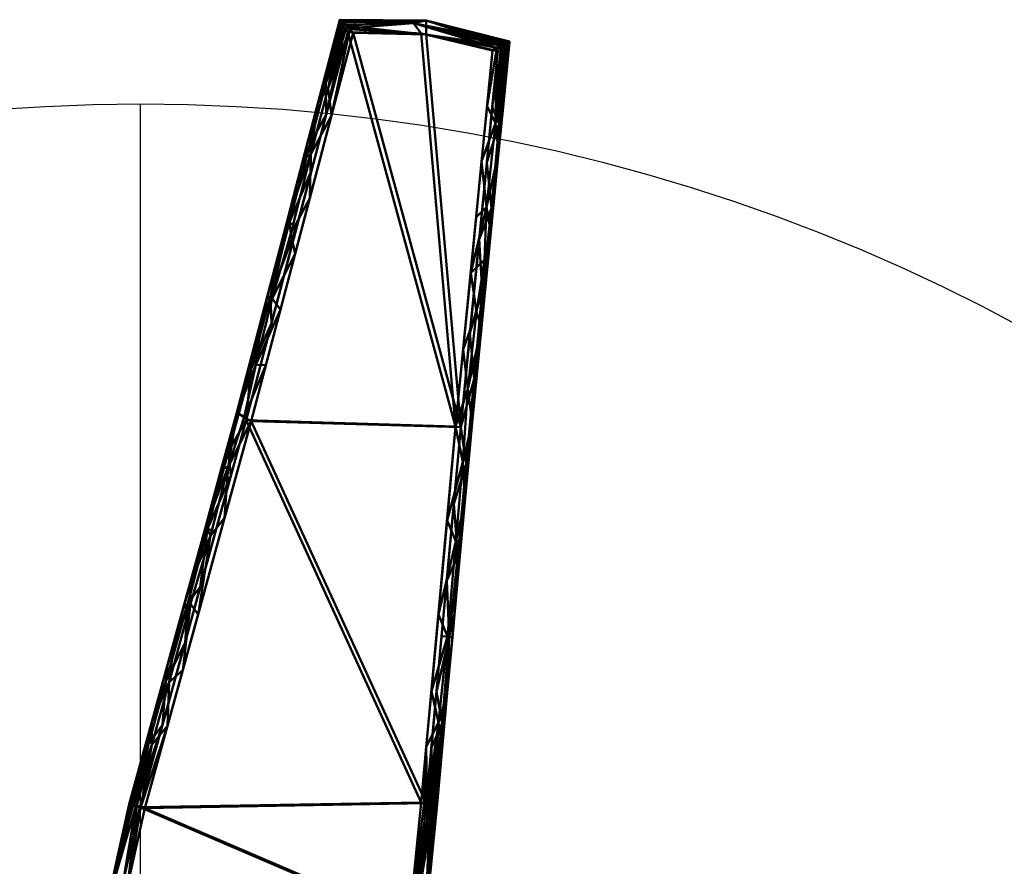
# Model space of a CAD drawing. Header units: millimetres. Extents: x -610 to 610, y -610 to 637.
# Tile 256 of 256: x -40 to 285, y 358 to 637. Entities that reach past the tile are written whole.
import ezdxf

# ---------------------------------------------------------------- set-up
doc = ezdxf.new("R2010")
doc.units = ezdxf.units.MM
doc.layers.add('E-LITE-EQPM', color=33, linetype='Continuous', lineweight=50)

# ---------------------------------------------------------------- blocks, each defined once
blk = doc.blocks.new('32100_33394_33395_33398_33399_33417_33418_JUSTFAN_motor - JUST FAN-458623-_3D_')
at = {"layer": 'E-LITE-EQPM'}
mesh = blk.add_polyface(dxfattribs=at)
corners = [(65.73, 637.37, 618.04), (31.77, 507.84, 615.13), (-3.71, 378.72, 611.93), (-3.76, 378.71, 613.34), (-3.39, 378.58, 614.69), (-2.63, 378.35, 615.85), (-1.56, 378.06, 616.72), (-0.28, 377.71, 617.19), (34.79, 505.31, 620.36), (68.38, 633.31, 623.24), (67.43, 634.5, 622.84), (66.61, 635.6, 622.08), (65.98, 636.53, 620.98), (65.66, 637.16, 619.59), (14.65, 432.03, 618.54), (14.03, 443.28, 613.53), (3.75, 405.87, 612.6), (51.45, 582.9, 616.82), (51.58, 569.31, 621.8), (61.23, 606.07, 622.63), (7.18, 404.87, 617.87), (58.59, 610.13, 617.43), (8.31, 419.22, 616.34), (2.57, 398.56, 615.82), (55.78, 596.24, 620.43), (61.09, 616.47, 620.98), (41.61, 545.37, 615.97), (48.97, 570.41, 619.76), (43.19, 537.31, 621.08), (24.72, 468.67, 619.45), (15.54, 444.94, 617.17), (22.9, 475.56, 614.33), (36.33, 522.06, 618.9), (29.03, 495.11, 618.17), (42.86, 546.27, 619.58), (8.89, 424.58, 613.07), (56.41, 587.69, 622.21), (46.53, 564.13, 616.4), (19.68, 450.35, 619), (22.1, 469.51, 617.55), (36.69, 526.6, 615.55), (29.75, 486.99, 619.91)]
mesh.append_faces([[corners[k] for k in face] for face in [(12, 25, 11), (17, 24, 21), (41, 39, 29), (36, 27, 18), (18, 34, 28), (35, 30, 15), (15, 39, 31), (40, 34, 26)]], dxfattribs={"vtx0": -1, "vtx1": -1})
mesh.append_faces([[corners[k] for k in face] for face in [(23, 20, 22), (30, 35, 22), (39, 30, 38), (6, 20, 23), (19, 10, 25), (14, 30, 22), (16, 23, 22), (27, 36, 24), (23, 16, 3), (25, 21, 24), (34, 40, 32), (17, 27, 24), (13, 21, 25), (32, 28, 34), (19, 25, 24), (34, 18, 27), (33, 8, 32), (39, 41, 33), (15, 30, 39), (33, 32, 1), (33, 31, 39), (27, 37, 34)]], dxfattribs={"vtx0": -1, "vtx1": -1, "vtx2": -1})
mesh.append_faces([[corners[k] for k in face] for face in [(32, 8, 28), (23, 5, 6), (23, 3, 4), (25, 10, 11), (22, 20, 14), (25, 12, 13), (27, 17, 37), (34, 37, 26), (30, 14, 38), (39, 38, 29)]], dxfattribs={"vtx0": -1, "vtx2": -1})
mesh.append_faces([[corners[k] for k in face] for face in [(4, 5, 23), (1, 31, 33), (35, 16, 22), (36, 19, 24), (40, 1, 32), (41, 8, 33)]], dxfattribs={"vtx1": -1, "vtx2": -1})
mesh.append_faces([[corners[k] for k in face] for face in [(16, 2, 3), (6, 7, 20), (19, 9, 10), (13, 0, 21)]], dxfattribs={"vtx2": -1})
mesh = blk.add_polyface(dxfattribs=at)
corners = [(-3.71, 378.72, 611.93), (31.77, 507.84, 615.13), (65.73, 637.37, 618.04), (66.23, 637.08, 616.58), (67.04, 636.38, 615.44), (68.02, 635.4, 614.7), (69.05, 634.26, 614.36), (70.07, 633.07, 614.4), (36.47, 505.07, 611.53), (1.41, 377.47, 608.36), (0.04, 377.82, 608.31), (-1.27, 378.16, 608.7), (-2.4, 378.44, 609.49), (-3.24, 378.63, 610.61), (11.21, 433.02, 613.28), (18.94, 441.27, 609.94), (8.87, 404.63, 609.03), (55.77, 578.58, 613.18), (48.75, 572.61, 616.59), (58.59, 610.13, 617.43), (62.92, 605.82, 613.79), (3.75, 405.87, 612.6), (56.12, 593.02, 614.29), (61.87, 614.75, 614.69), (9.48, 418.97, 610.1), (3.75, 398.34, 609.57), (21.49, 470.43, 614.21), (16.43, 444.81, 610.87), (27.71, 473.17, 610.73), (28.85, 489.97, 611.88), (46.12, 541.82, 612.35), (49.58, 566.89, 613.53), (40.26, 540.22, 615.86), (38, 523.57, 612.59), (53.67, 591.37, 617.01), (13.9, 422.95, 609.49), (16.35, 451.73, 613.74), (23.05, 467.21, 611.11), (26.63, 489.14, 614.67), (50.94, 560.2, 612.76), (34.17, 506.37, 611.8), (43.38, 545.41, 613.4), (41.3, 523.44, 611.94)]
mesh.append_faces([[corners[k] for k in face] for face in [(3, 19, 2)]], dxfattribs={"vtx0": -1})
mesh.append_faces([[corners[k] for k in face] for face in [(12, 25, 11), (15, 37, 28), (28, 29, 8), (35, 27, 15), (32, 33, 1), (18, 41, 32), (8, 40, 42)]], dxfattribs={"vtx0": -1, "vtx1": -1})
mesh.append_faces([[corners[k] for k in face] for face in [(1, 40, 29), (23, 20, 22), (14, 27, 24), (25, 13, 21), (23, 19, 3), (21, 24, 25), (37, 29, 28), (23, 6, 20), (41, 33, 32), (17, 31, 22), (19, 23, 22), (16, 10, 25), (27, 35, 24), (16, 25, 24), (40, 1, 33), (15, 27, 37), (29, 40, 8), (18, 31, 41), (33, 42, 40), (18, 22, 31), (37, 27, 36), (26, 29, 37), (41, 31, 39), (30, 33, 41)]], dxfattribs={"vtx0": -1, "vtx1": -1, "vtx2": -1})
mesh.append_faces([[corners[k] for k in face] for face in [(25, 10, 11), (23, 3, 4), (22, 20, 17), (23, 5, 6), (22, 18, 34), (25, 12, 13), (27, 14, 36), (29, 26, 38), (31, 17, 39), (37, 36, 26), (41, 39, 30), (33, 30, 42)]], dxfattribs={"vtx0": -1, "vtx2": -1})
mesh.append_faces([[corners[k] for k in face] for face in [(21, 14, 24), (4, 5, 23), (34, 19, 22), (35, 16, 24), (38, 1, 29)]], dxfattribs={"vtx1": -1, "vtx2": -1})
mesh.append_faces([[corners[k] for k in face] for face in [(13, 0, 21), (16, 9, 10), (6, 7, 20)]], dxfattribs={"vtx2": -1})
mesh = blk.add_polyface(dxfattribs=at)
corners = [(121.68, 630.17, 628.91), (94.14, 637.11, 623.47), (65.73, 637.37, 618.04), (65.66, 637.16, 619.59), (65.98, 636.53, 620.98), (66.61, 635.6, 622.08), (67.43, 634.5, 622.84), (68.38, 633.31, 623.24), (92.55, 632.79, 627.87), (116.08, 627.24, 632.51), (117.44, 628.1, 632.56), (118.8, 628.89, 632.25), (120.06, 629.57, 631.53), (121.09, 630.03, 630.39), (89.99, 636.27, 625.94)]
mesh.append_faces([[corners[k] for k in face] for face in [(3, 1, 2), (10, 8, 9)]], dxfattribs={"vtx0": -1})
mesh.append_faces([[corners[k] for k in face] for face in [(5, 14, 4), (11, 14, 10), (12, 14, 11)]], dxfattribs={"vtx0": -1, "vtx1": -1})
mesh.append_faces([[corners[k] for k in face] for face in [(14, 1, 3), (8, 14, 6), (14, 13, 1), (14, 8, 10)]], dxfattribs={"vtx0": -1, "vtx1": -1, "vtx2": -1})
mesh.append_faces([[corners[k] for k in face] for face in [(14, 5, 6), (14, 12, 13)]], dxfattribs={"vtx0": -1, "vtx2": -1})
mesh.append_faces([[corners[k] for k in face] for face in [(3, 4, 14)]], dxfattribs={"vtx1": -1, "vtx2": -1})
mesh.append_faces([[corners[k] for k in face] for face in [(6, 7, 8), (13, 0, 1)]], dxfattribs={"vtx2": -1})
mesh = blk.add_polyface(dxfattribs=at)
corners = [(65.73, 637.37, 618.04), (94.14, 637.11, 623.47), (121.68, 630.17, 628.91), (121.67, 629.94, 627.33), (121.13, 629.41, 625.92), (120.21, 628.69, 624.82), (119.06, 627.87, 624.07), (117.77, 627, 623.67), (94.24, 632.54, 619.03), (70.07, 633.07, 614.4), (69.05, 634.26, 614.36), (68.02, 635.4, 614.7), (67.04, 636.38, 615.44), (66.23, 637.08, 616.58)]
mesh.append_faces([[corners[k] for k in face] for face in [(8, 6, 7)]], dxfattribs={"vtx0": -1})
mesh.append_faces([[corners[k] for k in face] for face in [(13, 1, 12), (6, 8, 5)]], dxfattribs={"vtx0": -1, "vtx1": -1})
mesh.append_faces([[corners[k] for k in face] for face in [(8, 11, 1), (8, 1, 5)]], dxfattribs={"vtx0": -1, "vtx1": -1, "vtx2": -1})
mesh.append_faces([[corners[k] for k in face] for face in [(1, 3, 4)]], dxfattribs={"vtx0": -1, "vtx2": -1})
mesh.append_faces([[corners[k] for k in face] for face in [(11, 12, 1), (10, 11, 8), (4, 5, 1)]], dxfattribs={"vtx1": -1, "vtx2": -1})
mesh.append_faces([[corners[k] for k in face] for face in [(8, 9, 10), (13, 0, 1), (1, 2, 3)]], dxfattribs={"vtx2": -1})
mesh = blk.add_polyface(dxfattribs=at)
corners = [(-23.84, 72.76, 621.12), (-5.33, 70.42, 624.72), (12.2, 64, 628.24), (27.9, 53.82, 631.52), (41.01, 40.36, 634.39), (40.92, 47.29, 634.18), (41.13, 54.21, 634.03), (41.58, 67.93, 633.74), (43.47, 81.54, 633.72), (49.74, 110.06, 634.13), (55.78, 138.63, 634.49), (61.46, 165.59, 634.83), (67.25, 192.53, 635.2), (71.22, 216.29, 635.3), (74.97, 240.09, 635.35), (79.59, 270.09, 635.41), (84.32, 300.07, 635.48), (88.59, 339.67, 635.2), (92.53, 379.3, 634.86), (103.91, 503.31, 633.61), (116.08, 627.24, 632.51), (92.55, 632.79, 627.87), (68.38, 633.31, 623.24), (34.79, 505.31, 620.36), (-0.28, 377.71, 617.19), (-5.88, 352.58, 616.82), (-10.59, 327.26, 616.62), (-20.01, 248.74, 616.99), (-21.98, 169.7, 618.8), (-20.92, 143.27, 619.73), (-18.92, 116.9, 620.84), (-18.33, 104.17, 621.31), (-18.93, 91.44, 621.54), (-21.18, 82.04, 621.37)]
mesh.append_faces([[corners[k] for k in face] for face in [(21, 19, 20)]], dxfattribs={"vtx0": -1})
mesh.append_faces([[corners[k] for k in face] for face in [(32, 1, 31), (28, 12, 27), (22, 19, 21), (23, 19, 22), (29, 10, 28), (3, 7, 2), (6, 3, 5), (12, 28, 11), (14, 27, 13), (19, 23, 18), (13, 27, 12), (16, 26, 15), (18, 24, 17), (8, 2, 7)]], dxfattribs={"vtx0": -1, "vtx1": -1})
mesh.append_faces([[corners[k] for k in face] for face in [(31, 1, 8)]], dxfattribs={"vtx0": -1, "vtx1": -1, "vtx2": -1})
mesh.append_faces([[corners[k] for k in face] for face in [(9, 30, 31), (8, 1, 2), (1, 32, 33), (17, 25, 26), (17, 24, 25), (28, 10, 11), (26, 16, 17)]], dxfattribs={"vtx0": -1, "vtx2": -1})
mesh.append_faces([[corners[k] for k in face] for face in [(4, 5, 3)]], dxfattribs={"vtx1": -1})
mesh.append_faces([[corners[k] for k in face] for face in [(29, 30, 10), (26, 27, 15), (23, 24, 18), (6, 7, 3), (9, 10, 30), (8, 9, 31), (14, 15, 27)]], dxfattribs={"vtx1": -1, "vtx2": -1})
mesh.append_faces([[corners[k] for k in face] for face in [(33, 0, 1)]], dxfattribs={"vtx2": -1})
mesh = blk.add_polyface(dxfattribs=at)
corners = [(42.69, 40.12, 625.55), (29.59, 53.57, 622.68), (13.89, 63.76, 619.4), (-3.65, 70.18, 615.88), (-22.16, 72.51, 612.28), (-19.5, 81.8, 612.53), (-17.24, 91.19, 612.7), (-16.64, 103.93, 612.47), (-17.23, 116.66, 612), (-19.23, 143.03, 610.89), (-20.29, 169.45, 609.96), (-18.32, 248.49, 608.16), (-8.9, 327.02, 607.78), (-4.19, 352.33, 607.98), (1.41, 377.47, 608.36), (36.47, 505.07, 611.53), (70.07, 633.07, 614.4), (94.24, 632.54, 619.03), (117.77, 627, 623.67), (105.6, 503.07, 624.77), (94.22, 379.06, 626.02), (90.28, 339.43, 626.37), (86.01, 299.83, 626.65), (81.27, 269.84, 626.57), (76.65, 239.84, 626.52), (72.9, 216.04, 626.46), (68.94, 192.28, 626.36), (63.15, 165.34, 626), (57.46, 138.38, 625.66), (51.43, 109.81, 625.29), (45.16, 81.29, 624.89), (43.27, 67.69, 624.9), (42.82, 53.97, 625.19), (42.6, 47.04, 625.34)]
mesh.append_faces([[corners[k] for k in face] for face in [(19, 17, 18)]], dxfattribs={"vtx0": -1})
mesh.append_faces([[corners[k] for k in face] for face in [(30, 7, 29), (33, 1, 32), (21, 14, 20), (3, 30, 2), (6, 3, 5), (8, 29, 7), (16, 19, 15), (17, 19, 16), (10, 28, 9)]], dxfattribs={"vtx0": -1, "vtx1": -1})
mesh.append_faces([[corners[k] for k in face] for face in [(3, 7, 30)]], dxfattribs={"vtx0": -1, "vtx1": -1, "vtx2": -1})
mesh.append_faces([[corners[k] for k in face] for face in [(11, 25, 26)]], dxfattribs={"vtx0": -1, "vtx2": -1})
mesh.append_faces([[corners[k] for k in face] for face in [(4, 5, 3)]], dxfattribs={"vtx1": -1})
mesh.append_faces([[corners[k] for k in face] for face in [(26, 27, 10), (31, 32, 1), (27, 28, 10), (28, 29, 8), (23, 24, 11), (21, 22, 12), (24, 25, 11), (22, 23, 12), (19, 20, 15), (30, 31, 2), (6, 7, 3), (8, 9, 28), (14, 15, 20), (11, 12, 23), (13, 14, 21), (12, 13, 21), (10, 11, 26), (1, 2, 31)]], dxfattribs={"vtx1": -1, "vtx2": -1})
mesh.append_faces([[corners[k] for k in face] for face in [(33, 0, 1)]], dxfattribs={"vtx2": -1})
mesh = blk.add_polyface(dxfattribs=at)
corners = [(97.77, 378.8, 631.29), (109.32, 504.52, 630.02), (121.68, 630.17, 628.91), (121.09, 630.03, 630.39), (120.06, 629.57, 631.53), (118.8, 628.89, 632.25), (117.44, 628.1, 632.56), (116.08, 627.24, 632.51), (103.91, 503.31, 633.61), (92.53, 379.3, 634.86), (93.53, 379.21, 634.94), (94.52, 379.11, 634.79), (95.46, 379.02, 634.43), (96.29, 378.93, 633.86), (96.97, 378.88, 633.13), (97.48, 378.82, 632.25), (108.88, 553.9, 633.16), (115.5, 567.35, 629.47), (118.07, 593.51, 629.24), (104.51, 452.17, 630.55), (98.22, 441.3, 634.23), (95.9, 415.99, 634.49), (101.14, 415.48, 630.92), (112.48, 590.57, 632.83), (98.27, 405.69, 633.88), (94.21, 397.65, 634.68), (99.46, 397.14, 631.11), (117.09, 603.25, 631.99), (114.28, 608.91, 632.67), (119.87, 611.84, 629.07), (101.2, 434, 633.32), (101.07, 472.31, 633.92), (114.13, 575.62, 632.37), (112.41, 535.93, 629.75), (106.92, 478.35, 630.29), (106.25, 491.64, 632.99), (106.4, 528.6, 633.38), (110.75, 540.95, 632.67), (104, 465.44, 633.09), (107.98, 515.68, 633.09), (102.83, 433.83, 630.74), (110.68, 572.24, 633), (113.42, 558.21, 631.69)]
mesh.append_faces([[corners[k] for k in face] for face in [(13, 24, 12), (15, 26, 14), (14, 24, 13), (21, 30, 20), (1, 35, 34), (31, 35, 8), (19, 30, 40), (16, 32, 41)]], dxfattribs={"vtx0": -1, "vtx1": -1})
mesh.append_faces([[corners[k] for k in face] for face in [(38, 30, 19), (27, 29, 3), (6, 28, 27), (37, 42, 16), (27, 23, 32), (26, 24, 14), (21, 24, 30), (30, 24, 22), (18, 27, 32), (25, 11, 24), (34, 35, 38), (30, 38, 20), (33, 37, 39), (32, 42, 17), (35, 39, 8), (35, 31, 38), (1, 39, 35), (37, 36, 39), (16, 42, 32), (33, 42, 37)]], dxfattribs={"vtx0": -1, "vtx1": -1, "vtx2": -1})
mesh.append_faces([[corners[k] for k in face] for face in [(27, 5, 6), (25, 10, 11), (30, 22, 40), (24, 11, 12), (37, 16, 36), (32, 23, 41), (39, 1, 33), (38, 31, 20)]], dxfattribs={"vtx0": -1, "vtx2": -1})
mesh.append_faces([[corners[k] for k in face] for face in [(9, 10, 25)]], dxfattribs={"vtx1": -1})
mesh.append_faces([[corners[k] for k in face] for face in [(18, 29, 27), (21, 25, 24), (28, 23, 27), (3, 4, 27), (17, 18, 32), (4, 5, 27), (19, 34, 38), (26, 22, 24), (36, 8, 39), (33, 17, 42)]], dxfattribs={"vtx1": -1, "vtx2": -1})
mesh.append_faces([[corners[k] for k in face] for face in [(6, 7, 28), (15, 0, 26), (29, 2, 3)]], dxfattribs={"vtx2": -1})
mesh = blk.add_polyface(dxfattribs=at)
corners = [(121.68, 630.17, 628.91), (109.32, 504.52, 630.02), (97.77, 378.77, 631.29), (97.85, 378.77, 630.29), (97.7, 378.77, 629.29), (97.34, 378.78, 628.35), (96.77, 378.83, 627.52), (96.04, 378.89, 626.83), (95.17, 378.97, 626.32), (94.22, 379.06, 626.02), (105.6, 503.07, 624.77), (117.77, 627, 623.67), (119.06, 627.87, 624.07), (120.21, 628.69, 624.82), (121.13, 629.41, 625.92), (121.67, 629.94, 627.33), (114.47, 556.85, 629.56), (111.68, 565.03, 624.22), (114.17, 590.33, 624), (100.95, 452.44, 625.28), (103.55, 441.65, 630.66), (101.14, 415.45, 630.92), (97.58, 415.75, 625.65), (99.47, 405.51, 627.64), (118.07, 593.51, 629.24), (99.46, 397.11, 631.11), (95.9, 397.4, 625.84), (118.27, 603.08, 625.8), (115.97, 608.66, 623.83), (119.87, 611.84, 629.07), (101.77, 433.88, 626.99), (106.43, 473.08, 630.34), (115.75, 575.2, 626.46), (108.64, 534.05, 624.5), (112.71, 547.97, 626.11), (110, 519, 626.5), (107.37, 490.85, 626.83), (104.58, 460.78, 627.17), (111.89, 530.68, 629.79), (103.28, 477.75, 625.03), (99.27, 434.1, 625.47), (116.27, 575.18, 629.4)]
mesh.append_faces([[corners[k] for k in face] for face in [(24, 27, 29), (5, 23, 4), (7, 23, 6), (39, 37, 19), (21, 30, 20), (18, 32, 17), (17, 34, 33), (20, 37, 31), (38, 34, 16)]], dxfattribs={"vtx0": -1, "vtx1": -1})
mesh.append_faces([[corners[k] for k in face] for face in [(26, 23, 7), (27, 28, 12), (34, 38, 35), (15, 29, 27), (21, 23, 30), (37, 39, 36), (32, 16, 34), (24, 32, 27), (4, 23, 25), (27, 32, 18), (30, 19, 37), (22, 30, 23), (10, 35, 36), (30, 37, 20), (34, 35, 33), (32, 34, 17), (36, 35, 1), (36, 31, 37)]], dxfattribs={"vtx0": -1, "vtx1": -1, "vtx2": -1})
mesh.append_faces([[corners[k] for k in face] for face in [(27, 14, 15), (25, 3, 4), (30, 22, 40), (27, 12, 13), (23, 26, 22), (32, 24, 41)]], dxfattribs={"vtx0": -1, "vtx2": -1})
mesh.append_faces([[corners[k] for k in face] for face in [(5, 6, 23), (21, 25, 23), (7, 8, 26), (18, 28, 27), (13, 14, 27), (10, 33, 35), (1, 31, 36), (38, 1, 35), (39, 10, 36), (40, 19, 30), (41, 16, 32)]], dxfattribs={"vtx1": -1, "vtx2": -1})
mesh.append_faces([[corners[k] for k in face] for face in [(8, 9, 26), (25, 2, 3), (28, 11, 12), (15, 0, 29)]], dxfattribs={"vtx2": -1})
mesh = blk.add_polyface(dxfattribs=at)
corners = [(-3.71, 378.72, 611.93), (-9.35, 353.39, 611.55), (-14.1, 327.88, 611.35), (-14.18, 327.88, 612.35), (-14.04, 327.86, 613.35), (-13.68, 327.79, 614.29), (-13.12, 327.69, 615.13), (-12.4, 327.57, 615.81), (-11.54, 327.42, 616.32), (-10.59, 327.26, 616.62), (-5.88, 352.58, 616.82), (-0.28, 377.71, 617.19), (-1.56, 378.06, 616.72), (-2.63, 378.35, 615.85), (-3.39, 378.58, 614.69), (-3.76, 378.71, 613.34), (-8.44, 354.38, 614.94)]
mesh.append_faces([[corners[k] for k in face] for face in [(8, 10, 7), (13, 16, 12), (14, 16, 13)]], dxfattribs={"vtx0": -1, "vtx1": -1})
mesh.append_faces([[corners[k] for k in face] for face in [(10, 16, 7), (1, 4, 16), (12, 16, 10), (16, 15, 1)]], dxfattribs={"vtx0": -1, "vtx1": -1, "vtx2": -1})
mesh.append_faces([[corners[k] for k in face] for face in [(16, 5, 6), (1, 3, 4), (16, 4, 5), (16, 14, 15)]], dxfattribs={"vtx0": -1, "vtx2": -1})
mesh.append_faces([[corners[k] for k in face] for face in [(6, 7, 16)]], dxfattribs={"vtx1": -1, "vtx2": -1})
mesh.append_faces([[corners[k] for k in face] for face in [(1, 2, 3), (8, 9, 10), (10, 11, 12), (15, 0, 1)]], dxfattribs={"vtx2": -1})
mesh = blk.add_polyface(dxfattribs=at)
corners = [(-14.1, 327.88, 611.35), (-9.35, 353.39, 611.55), (-3.71, 378.72, 611.93), (-3.24, 378.63, 610.61), (-2.4, 378.44, 609.49), (-1.27, 378.16, 608.7), (0.04, 377.82, 608.31), (1.41, 377.47, 608.36), (-4.19, 352.33, 607.98), (-8.9, 327.02, 607.78), (-10.06, 327.21, 607.71), (-11.2, 327.4, 607.95), (-12.23, 327.57, 608.48), (-13.1, 327.72, 609.26), (-13.74, 327.82, 610.24)]
mesh.append_faces([[corners[k] for k in face] for face in [(10, 8, 9), (1, 14, 0)]], dxfattribs={"vtx0": -1})
mesh.append_faces([[corners[k] for k in face] for face in [(14, 1, 13), (4, 1, 3)]], dxfattribs={"vtx0": -1, "vtx1": -1})
mesh.append_faces([[corners[k] for k in face] for face in [(8, 1, 5), (1, 8, 12)]], dxfattribs={"vtx0": -1, "vtx1": -1, "vtx2": -1})
mesh.append_faces([[corners[k] for k in face] for face in [(1, 4, 5)]], dxfattribs={"vtx0": -1, "vtx2": -1})
mesh.append_faces([[corners[k] for k in face] for face in [(2, 3, 1), (7, 8, 6)]], dxfattribs={"vtx1": -1})
mesh.append_faces([[corners[k] for k in face] for face in [(12, 13, 1), (11, 12, 8), (10, 11, 8), (5, 6, 8)]], dxfattribs={"vtx1": -1, "vtx2": -1})
mesh = blk.add_polyface(dxfattribs=at)
corners = [(89.54, 299.36, 631.92), (93.83, 339.05, 631.64), (97.77, 378.77, 631.29), (97.48, 378.82, 632.25), (96.97, 378.88, 633.13), (96.29, 378.93, 633.86), (95.46, 379.02, 634.43), (94.52, 379.11, 634.79), (93.53, 379.21, 634.94), (92.53, 379.3, 634.86), (88.59, 339.67, 635.2), (84.32, 300.07, 635.48), (85.72, 299.88, 635.53), (87.06, 299.7, 635.14), (88.21, 299.54, 634.35), (89.07, 299.42, 633.24)]
mesh.append_faces([[corners[k] for k in face] for face in [(5, 1, 4), (14, 1, 13)]], dxfattribs={"vtx0": -1, "vtx1": -1})
mesh.append_faces([[corners[k] for k in face] for face in [(10, 13, 1), (10, 1, 6)]], dxfattribs={"vtx0": -1, "vtx1": -1, "vtx2": -1})
mesh.append_faces([[corners[k] for k in face] for face in [(10, 6, 7), (1, 14, 15)]], dxfattribs={"vtx0": -1, "vtx2": -1})
mesh.append_faces([[corners[k] for k in face] for face in [(2, 3, 1)]], dxfattribs={"vtx1": -1})
mesh.append_faces([[corners[k] for k in face] for face in [(7, 8, 10), (5, 6, 1), (3, 4, 1), (12, 13, 10)]], dxfattribs={"vtx1": -1, "vtx2": -1})
mesh.append_faces([[corners[k] for k in face] for face in [(8, 9, 10), (10, 11, 12), (15, 0, 1)]], dxfattribs={"vtx2": -1})
mesh = blk.add_polyface(dxfattribs=at)
corners = [(97.77, 378.77, 631.29), (93.83, 339.05, 631.64), (89.54, 299.36, 631.92), (89.59, 299.35, 630.51), (89.2, 299.4, 629.16), (88.42, 299.5, 627.99), (87.32, 299.65, 627.12), (86.01, 299.83, 626.65), (90.28, 339.43, 626.37), (94.22, 379.06, 626.02), (95.17, 378.97, 626.32), (96.04, 378.89, 626.83), (96.77, 378.83, 627.52), (97.34, 378.78, 628.35), (97.7, 378.77, 629.29), (97.85, 378.77, 630.29)]
mesh.append_faces([[corners[k] for k in face] for face in [(14, 1, 13), (4, 1, 3)]], dxfattribs={"vtx0": -1, "vtx1": -1})
mesh.append_faces([[corners[k] for k in face] for face in [(8, 1, 5), (1, 8, 12)]], dxfattribs={"vtx0": -1, "vtx1": -1, "vtx2": -1})
mesh.append_faces([[corners[k] for k in face] for face in [(1, 14, 15), (1, 12, 13), (8, 10, 11), (8, 11, 12), (1, 4, 5)]], dxfattribs={"vtx0": -1, "vtx2": -1})
mesh.append_faces([[corners[k] for k in face] for face in [(0, 1, 15), (2, 3, 1), (7, 8, 6)]], dxfattribs={"vtx1": -1})
mesh.append_faces([[corners[k] for k in face] for face in [(5, 6, 8)]], dxfattribs={"vtx1": -1, "vtx2": -1})
mesh.append_faces([[corners[k] for k in face] for face in [(8, 9, 10)]], dxfattribs={"vtx2": -1})

msp = doc.modelspace()

# ---------------------------------------------------------------- linework, layer by layer
at = {"color": 94, "lineweight": 30}
msp.add_line((0, -609.6), (0, 609.6), dxfattribs=at)
msp.add_circle((0, 0), 609.6, dxfattribs=at)

# ---------------------------------------------------------------- block references
at = {"layer": 'E-LITE-EQPM'}
msp.add_blockref('32100_33394_33395_33398_33399_33417_33418_JUSTFAN_motor - JUST FAN-458623-_3D_', (0, 0), dxfattribs=at)

doc.saveas('drawing.dxf')
